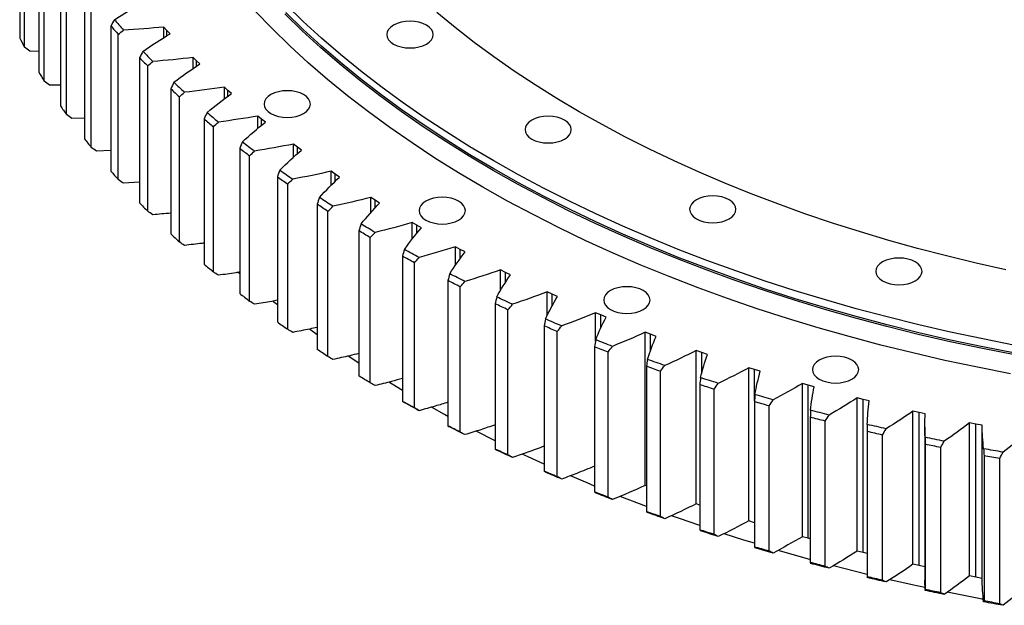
# Model space of a CAD drawing. Header units: millimetres. Extents: x 65 to 5169, y 6149 to 10179.
# Tile 8 of 15: x 3349 to 3753, y 7903 to 8144. Entities that reach past the tile are written whole.
import ezdxf

# ---------------------------------------------------------------- set-up
doc = ezdxf.new("R2010")
doc.units = ezdxf.units.MM
doc.header["$LTSCALE"] = 20

msp = doc.modelspace()

# ---------------------------------------------------------------- linework, layer by layer
at = {"color": 7, "linetype": 'Continuous', "lineweight": 25}
for p, q in [((3348.81, 8195.7), (3348.81, 8136.09)), ((3350.79, 8132.36), (3350.79, 8191.97)), ((3356.65, 8181.71), (3356.65, 8122.1)), ((3358.9, 8118.42), (3358.9, 8178.03)), ((3365.51, 8167.92), (3365.51, 8108.32)), ((3368.03, 8104.69), (3368.03, 8164.3)), ((3375.37, 8154.37), (3375.37, 8094.76)), ((3378.16, 8091.2), (3378.16, 8150.81)), ((3386.22, 8141.07), (3386.22, 8081.46)), ((3409.26, 8139.23), (3408.01, 8140.6)), ((3408.01, 8136.28), (3408.01, 8140.6)), ((3410.53, 8137.86), (3409.26, 8139.23)), ((3389.27, 8077.97), (3389.27, 8137.58)), ((3356.65, 8130.52), (3352.94, 8130.64)), ((3398.04, 8128.04), (3398.04, 8068.43)), ((3421.31, 8126.77), (3419.97, 8128.11)), ((3419.97, 8123.58), (3419.97, 8128.11)), ((3422.69, 8125.44), (3421.31, 8126.77)), ((3401.34, 8065.02), (3401.34, 8124.63)), ((3365.51, 8116.71), (3361.05, 8116.75)), ((3410.81, 8115.32), (3410.81, 8055.71)), ((3434.27, 8114.62), (3432.83, 8115.93)), ((3432.83, 8111.15), (3432.83, 8115.93)), ((3435.74, 8113.32), (3434.27, 8114.62)), ((3414.36, 8052.39), (3414.36, 8111.99)), ((3375.37, 8103.16), (3370.18, 8103.07)), ((3424.5, 8102.92), (3424.5, 8043.31)), ((3448.11, 8102.8), (3446.57, 8104.07)), ((3446.57, 8099.01), (3446.57, 8104.07)), ((3449.68, 8101.53), (3448.11, 8102.8)), ((3428.29, 8040.08), (3428.29, 8099.68)), ((3386.22, 8089.88), (3380.31, 8089.64)), ((3439.09, 8090.87), (3439.09, 8031.26)), ((3462.81, 8091.32), (3461.18, 8092.56)), ((3461.18, 8087.17), (3461.18, 8092.56)), ((3464.47, 8090.1), (3462.81, 8091.32)), ((3443.11, 8028.12), (3443.11, 8087.73)), ((3454.55, 8079.18), (3454.55, 8019.57)), ((3478.34, 8080.22), (3476.62, 8081.42)), ((3476.62, 8075.64), (3476.62, 8081.42)), ((3480.08, 8079.04), (3478.34, 8080.22)), ((3398.04, 8076.9), (3391.41, 8076.46)), ((3458.8, 8016.54), (3458.8, 8076.14)), ((3494.67, 8069.51), (3492.86, 8070.66)), ((3492.86, 8064.41), (3492.86, 8070.66)), ((3470.86, 8067.89), (3470.86, 8008.28)), ((3496.5, 8068.37), (3494.67, 8069.51)), ((3475.33, 8005.35), (3475.33, 8064.96)), ((3511.77, 8059.21), (3509.88, 8060.31)), ((3509.88, 8053.47), (3509.88, 8060.31)), ((3513.68, 8058.12), (3511.77, 8059.21)), ((3487.99, 8057), (3487.99, 7997.4)), ((3492.67, 7994.58), (3492.67, 8054.18)), ((3529.62, 8049.34), (3527.65, 8050.39)), ((3527.65, 8042.81), (3527.65, 8050.39)), ((3505.89, 8046.55), (3505.89, 7986.94)), ((3531.61, 8048.29), (3529.62, 8049.34)), ((3510.78, 7984.24), (3510.78, 8043.85)), ((3439.09, 8039.32), (3438.46, 8039.87)), ((3548.17, 8039.91), (3546.13, 8040.92)), ((3546.13, 8032.41), (3546.13, 8040.92)), ((3550.24, 8038.92), (3548.17, 8039.91)), ((3524.56, 8036.54), (3524.56, 7976.93)), ((3529.63, 7974.35), (3529.63, 8033.96)), ((3567.4, 8030.95), (3565.28, 8031.9)), ((3565.28, 8022.18), (3565.28, 8031.9)), ((3569.54, 8030), (3567.4, 8030.95)), ((3543.94, 8027), (3543.94, 7967.39)), ((3549.2, 7964.94), (3549.2, 8024.55)), ((3587.28, 8022.46), (3585.09, 8023.36)), ((3585.09, 8011.64), (3585.09, 8023.36)), ((3589.48, 8021.57), (3587.28, 8022.46)), ((3564, 8017.94), (3564, 7958.33)), ((3470.86, 8014.29), (3467.69, 8016.58)), ((3569.44, 7956.01), (3569.44, 8015.62)), ((3607.75, 8014.47), (3605.5, 8015.32)), ((3605.5, 7952.45), (3605.5, 8015.32)), ((3610.02, 8013.64), (3607.75, 8014.47)), ((3584.71, 8009.38), (3584.71, 7949.78)), ((3487.99, 8002.59), (3483.59, 8005.5)), ((3590.32, 7947.59), (3590.32, 8007.2)), ((3628.8, 8006.99), (3626.49, 8007.78)), ((3626.49, 7944.91), (3626.49, 8007.78)), ((3631.13, 8006.21), (3628.8, 8006.99)), ((3606.03, 8001.34), (3606.03, 7941.73)), ((3611.79, 7939.69), (3611.79, 7999.29)), ((3650.38, 8000.03), (3648.01, 8000.77)), ((3648.01, 7937.89), (3648.01, 8000.77)), ((3652.76, 7999.31), (3650.38, 8000.03)), ((3627.93, 7993.83), (3627.93, 7934.22)), ((3672.45, 7993.61), (3670.03, 7994.28)), ((3670.03, 7931.41), (3670.03, 7994.28)), ((3674.88, 7992.94), (3672.45, 7993.61)), ((3672.45, 7930.73), (3672.45, 7993.61)), ((3633.83, 7932.32), (3633.83, 7991.92)), ((3650.36, 7986.86), (3650.36, 7927.25)), ((3656.39, 7925.49), (3656.39, 7985.1)), ((3694.97, 7987.73), (3692.51, 7988.35)), ((3692.51, 7925.47), (3692.51, 7988.35)), ((3697.45, 7987.13), (3694.97, 7987.73)), ((3694.97, 7924.85), (3694.97, 7987.73)), ((3717.91, 7982.41), (3715.4, 7982.96)), ((3715.4, 7920.09), (3715.4, 7982.96)), ((3720.43, 7981.87), (3717.91, 7982.41)), ((3717.91, 7919.53), (3717.91, 7982.41)), ((3673.27, 7980.44), (3673.27, 7920.84)), ((3679.44, 7919.23), (3679.44, 7978.83)), ((3741.22, 7977.65), (3738.67, 7978.15)), ((3738.67, 7915.28), (3738.67, 7978.15)), ((3743.77, 7977.18), (3741.22, 7977.65)), ((3741.22, 7914.78), (3741.22, 7977.65)), ((3743.77, 7914.3), (3743.77, 7977.18)), ((3543.94, 7970.72), (3536.08, 7974.69)), ((3696.64, 7974.6), (3696.64, 7914.99)), ((3702.92, 7913.53), (3702.92, 7973.14)), ((3720.26, 7976.36), (3720.26, 7913.49)), ((3720.42, 7969.33), (3720.42, 7909.72)), ((3726.8, 7908.42), (3726.8, 7968.03)), ((3744.57, 7964.65), (3744.57, 7905.04)), ((3751.04, 7903.89), (3751.04, 7963.5)), ((3606.03, 7952.25), (3605.5, 7952.45)), ((3606.03, 7943.78), (3595.24, 7947.94)), ((3627.93, 7944.41), (3626.49, 7944.91)), ((3650.36, 7937.16), (3648.01, 7937.89)), ((3672.45, 7930.73), (3670.03, 7931.41)), ((3673.27, 7930.51), (3672.45, 7930.73)), ((3694.97, 7924.85), (3692.51, 7925.47)), ((3696.64, 7924.45), (3694.97, 7924.85)), ((3717.91, 7919.53), (3715.4, 7920.09)), ((3720.26, 7919.03), (3717.91, 7919.53)), ((3720.36, 7909.33), (3720.29, 7913.49)), ((3741.22, 7914.78), (3738.67, 7915.28)), ((3743.77, 7914.3), (3741.22, 7914.78))]:
    msp.add_line(p, q, dxfattribs=at)
at = {"color": 82, "linetype": 'Continuous', "lineweight": 25}
for p, q in [((3409.26, 8137.06), (3409.26, 8139.23)), ((3421.31, 8124.5), (3421.31, 8126.77)), ((3434.27, 8112.22), (3434.27, 8114.62)), ((3448.11, 8100.26), (3448.11, 8102.8)), ((3462.81, 8088.62), (3462.81, 8091.32)), ((3478.34, 8077.33), (3478.34, 8080.22)), ((3494.67, 8066.39), (3494.67, 8069.51)), ((3511.77, 8055.81), (3511.77, 8059.21)), ((3529.62, 8045.61), (3529.62, 8049.34)), ((3548.17, 8035.77), (3548.17, 8039.91)), ((3567.4, 8026.27), (3567.4, 8030.95)), ((3587.28, 8017.04), (3587.28, 8022.46)), ((3607.75, 8007.94), (3607.75, 8014.47)), ((3628.8, 7998.75), (3628.8, 8006.99)), ((3650.38, 7987.21), (3650.38, 8000.03))]:
    msp.add_line(p, q, dxfattribs=at)
at = {"color": 7, "linetype": 'Continuous', "lineweight": 25, "flags": 128}
for points in [[(3755.39, 7998.3), (3741.9, 8000.94), (3728.54, 8003.79), (3715.31, 8006.83), (3702.23, 8010.08), (3689.29, 8013.52), (3676.52, 8017.16), (3663.92, 8020.99), (3651.49, 8025), (3639.25, 8029.21), (3627.21, 8033.59), (3615.37, 8038.16), (3603.74, 8042.91), (3592.33, 8047.82), (3581.14, 8052.91), (3570.19, 8058.17), (3559.49, 8063.59), (3549.03, 8069.17), (3538.83, 8074.91), (3528.89, 8080.8), (3519.22, 8086.84), (3509.83, 8093.02), (3500.73, 8099.34), (3491.91, 8105.79), (3483.39, 8112.38), (3475.17, 8119.1), (3467.26, 8125.93), (3459.66, 8132.89), (3452.38, 8139.95), (3445.42, 8147.12)], [(3757.4, 8009.95), (3744.07, 8012.56), (3730.87, 8015.37), (3717.8, 8018.38), (3704.87, 8021.59), (3692.09, 8024.99), (3679.47, 8028.58), (3667.02, 8032.37), (3654.74, 8036.34), (3642.65, 8040.49), (3630.75, 8044.82), (3619.05, 8049.34), (3607.56, 8054.03), (3596.28, 8058.89), (3585.23, 8063.91), (3574.41, 8069.11), (3563.84, 8074.46), (3553.5, 8079.98), (3543.42, 8085.65), (3533.6, 8091.47), (3524.05, 8097.43), (3514.77, 8103.54), (3505.78, 8109.78), (3497.07, 8116.16), (3488.65, 8122.67), (3480.53, 8129.31), (3472.71, 8136.06), (3465.2, 8142.93), (3458, 8149.91)], [(3757.4, 8006.69), (3744.07, 8009.3), (3730.87, 8012.11), (3717.8, 8015.12), (3704.87, 8018.32), (3692.09, 8021.73), (3679.47, 8025.32), (3667.02, 8029.1), (3654.74, 8033.07), (3642.65, 8037.22), (3630.75, 8041.56), (3619.05, 8046.07), (3607.56, 8050.76), (3596.28, 8055.62), (3585.23, 8060.65), (3574.41, 8065.84), (3563.84, 8071.2), (3553.5, 8076.71), (3543.42, 8082.38), (3533.6, 8088.2), (3524.05, 8094.16), (3514.77, 8100.27), (3505.78, 8106.52), (3497.07, 8112.9), (3488.65, 8119.41), (3480.53, 8126.04), (3472.71, 8132.79), (3465.2, 8139.66), (3458, 8146.64)], [(3753.51, 8040.98), (3741.29, 8043.71), (3729.2, 8046.63), (3717.26, 8049.73), (3705.46, 8053.02), (3693.81, 8056.49), (3682.34, 8060.14), (3671.03, 8063.97), (3659.91, 8067.97), (3648.98, 8072.14), (3638.25, 8076.48), (3627.72, 8080.98), (3617.4, 8085.65), (3607.31, 8090.47), (3597.44, 8095.45), (3587.81, 8100.58), (3578.42, 8105.85), (3569.28, 8111.27), (3560.4, 8116.83), (3551.78, 8122.53), (3543.42, 8128.36), (3535.34, 8134.31), (3527.54, 8140.39), (3520.03, 8146.58)], [(3757.24, 8006), (3743.9, 8008.62), (3730.69, 8011.43), (3717.61, 8014.44), (3704.67, 8017.65), (3691.88, 8021.06), (3679.25, 8024.65), (3666.78, 8028.44), (3654.49, 8032.41), (3642.39, 8036.57), (3630.48, 8040.91), (3618.77, 8045.42), (3607.26, 8050.12), (3595.98, 8054.98), (3584.92, 8060.02), (3574.09, 8065.21), (3563.5, 8070.58), (3553.16, 8076.09), (3543.07, 8081.77), (3533.24, 8087.59), (3523.68, 8093.56), (3514.39, 8099.68), (3505.39, 8105.93), (3496.67, 8112.31), (3488.24, 8118.83), (3480.11, 8125.47), (3472.29, 8132.23), (3464.77, 8139.1), (3457.57, 8146.09)], [(3502.28, 8133.63), (3503.72, 8132.95), (3505.37, 8132.44), (3507.15, 8132.13), (3509, 8132.03), (3510.86, 8132.13), (3512.64, 8132.44), (3514.28, 8132.95), (3515.72, 8133.63), (3516.9, 8134.46), (3517.78, 8135.41), (3518.32, 8136.44), (3518.5, 8137.51), (3518.32, 8138.58), (3517.78, 8139.61), (3516.9, 8140.56), (3515.72, 8141.39), (3514.28, 8142.07), (3512.64, 8142.58), (3510.86, 8142.89), (3509, 8142.99), (3507.15, 8142.89), (3505.37, 8142.58), (3503.72, 8142.07), (3502.28, 8141.39), (3501.1, 8140.56), (3500.23, 8139.61), (3499.68, 8138.58), (3499.5, 8137.51), (3499.68, 8136.44), (3500.23, 8135.41), (3501.1, 8134.46), (3502.28, 8133.63)], [(3451.91, 8105.1), (3453.35, 8104.42), (3454.99, 8103.91), (3456.77, 8103.6), (3458.62, 8103.5), (3460.48, 8103.6), (3462.26, 8103.91), (3463.9, 8104.42), (3465.34, 8105.1), (3466.52, 8105.93), (3467.4, 8106.88), (3467.94, 8107.91), (3468.12, 8108.98), (3467.94, 8110.05), (3467.4, 8111.08), (3466.52, 8112.03), (3465.34, 8112.86), (3463.9, 8113.54), (3462.26, 8114.05), (3460.48, 8114.36), (3458.62, 8114.47), (3456.77, 8114.36), (3454.99, 8114.05), (3453.35, 8113.54), (3451.91, 8112.86), (3450.73, 8112.03), (3449.85, 8111.08), (3449.31, 8110.05), (3449.12, 8108.98), (3449.31, 8107.91), (3449.85, 8106.88), (3450.73, 8105.93), (3451.91, 8105.1)], [(3558.98, 8094.63), (3560.42, 8093.95), (3562.06, 8093.44), (3563.84, 8093.13), (3565.7, 8093.02), (3567.55, 8093.13), (3569.33, 8093.44), (3570.97, 8093.95), (3572.41, 8094.63), (3573.6, 8095.46), (3574.47, 8096.41), (3575.01, 8097.44), (3575.2, 8098.51), (3575.01, 8099.58), (3574.47, 8100.6), (3573.6, 8101.55), (3572.41, 8102.38), (3570.97, 8103.07), (3569.33, 8103.57), (3567.55, 8103.88), (3565.7, 8103.99), (3563.84, 8103.88), (3562.06, 8103.57), (3560.42, 8103.07), (3558.98, 8102.38), (3557.8, 8101.55), (3556.92, 8100.6), (3556.38, 8099.58), (3556.2, 8098.51), (3556.38, 8097.44), (3556.92, 8096.41), (3557.8, 8095.46), (3558.98, 8094.63)], [(3477.35, 8067.02), (3476.66, 8067.46), (3475.97, 8067.91), (3475.28, 8068.36), (3474.59, 8068.81), (3473.9, 8069.27), (3473.22, 8069.72), (3472.53, 8070.17), (3471.85, 8070.62)], [(3515.49, 8061.36), (3516.93, 8060.68), (3518.57, 8060.17), (3520.36, 8059.86), (3522.21, 8059.75), (3524.06, 8059.86), (3525.85, 8060.17), (3527.49, 8060.68), (3528.93, 8061.36), (3530.11, 8062.19), (3530.99, 8063.14), (3531.53, 8064.17), (3531.71, 8065.24), (3531.53, 8066.31), (3530.99, 8067.33), (3530.11, 8068.28), (3528.93, 8069.11), (3527.49, 8069.8), (3525.85, 8070.3), (3524.06, 8070.61), (3522.21, 8070.72), (3520.36, 8070.61), (3518.57, 8070.3), (3516.93, 8069.8), (3515.49, 8069.11), (3514.31, 8068.28), (3513.43, 8067.33), (3512.89, 8066.31), (3512.71, 8065.24), (3512.89, 8064.17), (3513.43, 8063.14), (3514.31, 8062.19), (3515.49, 8061.36)], [(3626.55, 8061.9), (3627.99, 8061.22), (3629.63, 8060.71), (3631.41, 8060.4), (3633.26, 8060.29), (3635.12, 8060.4), (3636.9, 8060.71), (3638.54, 8061.22), (3639.98, 8061.9), (3641.16, 8062.73), (3642.04, 8063.68), (3642.58, 8064.71), (3642.76, 8065.78), (3642.58, 8066.85), (3642.04, 8067.87), (3641.16, 8068.82), (3639.98, 8069.65), (3638.54, 8070.34), (3636.9, 8070.84), (3635.12, 8071.16), (3633.26, 8071.26), (3631.41, 8071.16), (3629.63, 8070.84), (3627.99, 8070.34), (3626.55, 8069.65), (3625.36, 8068.82), (3624.49, 8067.87), (3623.95, 8066.85), (3623.76, 8065.78), (3623.95, 8064.71), (3624.49, 8063.68), (3625.36, 8062.73), (3626.55, 8061.9)], [(3475.33, 8064.96), (3474.77, 8065.32), (3474.21, 8065.69), (3473.65, 8066.05), (3473.09, 8066.42), (3472.53, 8066.79), (3471.97, 8067.15), (3471.42, 8067.52), (3470.86, 8067.89)], [(3494.65, 8056.29), (3493.93, 8056.72), (3493.21, 8057.16), (3492.48, 8057.59), (3491.76, 8058.02), (3491.04, 8058.46), (3490.33, 8058.89), (3489.61, 8059.33), (3488.89, 8059.76)], [(3492.67, 8054.18), (3492.08, 8054.53), (3491.49, 8054.89), (3490.9, 8055.24), (3490.32, 8055.59), (3489.73, 8055.94), (3489.15, 8056.3), (3488.57, 8056.65), (3487.99, 8057)], [(3510.78, 8043.85), (3510.16, 8044.18), (3509.55, 8044.52), (3508.94, 8044.85), (3508.33, 8045.19), (3507.72, 8045.53), (3507.11, 8045.87), (3506.5, 8046.21), (3505.89, 8046.55)], [(3512.73, 8046), (3511.97, 8046.42), (3511.22, 8046.83), (3510.47, 8047.24), (3509.71, 8047.66), (3508.96, 8048.07), (3508.21, 8048.49), (3507.47, 8048.91), (3506.72, 8049.33)], [(3702.93, 8036.44), (3704.37, 8035.76), (3706.01, 8035.25), (3707.79, 8034.94), (3709.65, 8034.83), (3711.5, 8034.94), (3713.28, 8035.25), (3714.93, 8035.76), (3716.37, 8036.44), (3717.55, 8037.27), (3718.43, 8038.22), (3718.97, 8039.25), (3719.15, 8040.32), (3718.97, 8041.39), (3718.43, 8042.42), (3717.55, 8043.36), (3716.37, 8044.2), (3714.93, 8044.88), (3713.28, 8045.38), (3711.5, 8045.7), (3709.65, 8045.8), (3707.79, 8045.7), (3706.01, 8045.38), (3704.37, 8044.88), (3702.93, 8044.2), (3701.75, 8043.36), (3700.87, 8042.42), (3700.33, 8041.39), (3700.15, 8040.32), (3700.33, 8039.25), (3700.87, 8038.22), (3701.75, 8037.27), (3702.93, 8036.44)], [(3531.54, 8036.16), (3530.76, 8036.56), (3529.97, 8036.95), (3529.19, 8037.35), (3528.41, 8037.75), (3527.63, 8038.14), (3526.85, 8038.54), (3526.07, 8038.94), (3525.29, 8039.34)], [(3529.63, 8033.96), (3529, 8034.28), (3528.36, 8034.6), (3527.72, 8034.92), (3527.09, 8035.25), (3526.45, 8035.57), (3525.82, 8035.89), (3525.19, 8036.22), (3524.56, 8036.54)], [(3591.27, 8024.65), (3592.71, 8023.97), (3594.35, 8023.46), (3596.14, 8023.15), (3597.99, 8023.04), (3599.84, 8023.15), (3601.62, 8023.46), (3603.27, 8023.97), (3604.71, 8024.65), (3605.89, 8025.48), (3606.77, 8026.43), (3607.31, 8027.46), (3607.49, 8028.53), (3607.31, 8029.6), (3606.77, 8030.63), (3605.89, 8031.58), (3604.71, 8032.41), (3603.27, 8033.09), (3601.62, 8033.6), (3599.84, 8033.91), (3597.99, 8034.01), (3596.14, 8033.91), (3594.35, 8033.6), (3592.71, 8033.09), (3591.27, 8032.41), (3590.09, 8031.58), (3589.21, 8030.63), (3588.67, 8029.6), (3588.49, 8028.53), (3588.67, 8027.46), (3589.21, 8026.43), (3590.09, 8025.48), (3591.27, 8024.65)], [(3551.06, 8026.8), (3550.25, 8027.17), (3549.44, 8027.55), (3548.63, 8027.92), (3547.82, 8028.3), (3547.01, 8028.68), (3546.2, 8029.06), (3545.39, 8029.43), (3544.59, 8029.82)], [(3454.55, 8026.53), (3453.05, 8027.72), (3452.64, 8028.05)], [(3549.2, 8024.55), (3548.54, 8024.85), (3547.88, 8025.16), (3547.22, 8025.46), (3546.56, 8025.77), (3545.9, 8026.07), (3545.25, 8026.38), (3544.59, 8026.69), (3543.94, 8027)], [(3569.44, 8015.62), (3568.76, 8015.91), (3568.07, 8016.2), (3567.39, 8016.49), (3566.71, 8016.78), (3566.03, 8017.07), (3565.36, 8017.36), (3564.68, 8017.65), (3564, 8017.94)], [(3571.26, 8017.92), (3570.42, 8018.27), (3569.58, 8018.62), (3568.74, 8018.98), (3567.9, 8019.34), (3567.07, 8019.69), (3566.23, 8020.05), (3565.4, 8020.41), (3564.56, 8020.77)], [(3590.32, 8007.2), (3589.61, 8007.47), (3588.91, 8007.74), (3588.21, 8008.01), (3587.51, 8008.29), (3586.81, 8008.56), (3586.11, 8008.83), (3585.41, 8009.11), (3584.71, 8009.38)], [(3592.08, 8009.54), (3591.22, 8009.87), (3590.35, 8010.2), (3589.49, 8010.54), (3588.63, 8010.87), (3587.77, 8011.21), (3586.91, 8011.55), (3586.05, 8011.89), (3585.19, 8012.23)], [(3475.33, 8005.35), (3474.77, 8005.71), (3474.21, 8006.08), (3473.65, 8006.44), (3473.09, 8006.81), (3472.53, 8007.18), (3471.97, 8007.54), (3471.42, 8007.91), (3470.86, 8008.28)], [(3676.94, 7996.1), (3678.38, 7995.42), (3680.02, 7994.91), (3681.8, 7994.6), (3683.66, 7994.49), (3685.51, 7994.6), (3687.29, 7994.91), (3688.94, 7995.42), (3690.37, 7996.1), (3691.56, 7996.93), (3692.43, 7997.88), (3692.97, 7998.91), (3693.16, 7999.98), (3692.97, 8001.05), (3692.43, 8002.07), (3691.56, 8003.02), (3690.37, 8003.85), (3688.94, 8004.54), (3687.29, 8005.04), (3685.51, 8005.35), (3683.66, 8005.46), (3681.8, 8005.35), (3680.02, 8005.04), (3678.38, 8004.54), (3676.94, 8003.85), (3675.76, 8003.02), (3674.88, 8002.07), (3674.34, 8001.05), (3674.16, 7999.98), (3674.34, 7998.91), (3674.88, 7997.88), (3675.76, 7996.93), (3676.94, 7996.1)], [(3611.79, 7999.29), (3611.07, 7999.55), (3610.35, 7999.8), (3609.63, 8000.06), (3608.91, 8000.31), (3608.19, 8000.57), (3607.47, 8000.82), (3606.75, 8001.08), (3606.03, 8001.34)], [(3613.51, 8001.68), (3612.62, 8001.99), (3611.73, 8002.3), (3610.84, 8002.61), (3609.96, 8002.93), (3609.07, 8003.24), (3608.19, 8003.56), (3607.3, 8003.88), (3606.42, 8004.19)], [(3492.67, 7994.58), (3492.08, 7994.93), (3491.49, 7995.28), (3490.9, 7995.63), (3490.32, 7995.98), (3489.73, 7996.33), (3489.15, 7996.69), (3488.57, 7997.04), (3487.99, 7997.4)], [(3505.89, 7991.43), (3501.69, 7993.96), (3500.3, 7994.81)], [(3633.83, 7991.92), (3633.09, 7992.16), (3632.35, 7992.4), (3631.61, 7992.63), (3630.88, 7992.87), (3630.14, 7993.11), (3629.4, 7993.35), (3628.66, 7993.59), (3627.93, 7993.83)], [(3635.49, 7994.35), (3634.58, 7994.64), (3633.67, 7994.93), (3632.76, 7995.22), (3631.85, 7995.51), (3630.94, 7995.8), (3630.04, 7996.1), (3629.13, 7996.39), (3628.23, 7996.69)], [(3657.99, 7987.56), (3657.06, 7987.83), (3656.13, 7988.1), (3655.2, 7988.37), (3654.27, 7988.64), (3653.34, 7988.91), (3652.41, 7989.18), (3651.49, 7989.45), (3650.56, 7989.73)], [(3510.78, 7984.24), (3510.16, 7984.57), (3509.55, 7984.91), (3508.94, 7985.25), (3508.33, 7985.58), (3507.72, 7985.92), (3507.11, 7986.26), (3506.5, 7986.6), (3505.89, 7986.94)], [(3512.73, 7983.13), (3511.97, 7983.54), (3511.22, 7983.96), (3510.47, 7984.37), (3509.71, 7984.79), (3508.96, 7985.2), (3508.21, 7985.62), (3507.47, 7986.04), (3506.72, 7986.45)], [(3656.39, 7985.1), (3655.64, 7985.32), (3654.88, 7985.53), (3654.13, 7985.75), (3653.37, 7985.97), (3652.62, 7986.19), (3651.86, 7986.41), (3651.11, 7986.64), (3650.36, 7986.86)], [(3524.56, 7980.8), (3523.21, 7981.53), (3517.81, 7984.53)], [(3680.97, 7981.34), (3680.02, 7981.58), (3679.07, 7981.83), (3678.12, 7982.07), (3677.18, 7982.32), (3676.23, 7982.57), (3675.28, 7982.82), (3674.34, 7983.07), (3673.39, 7983.32)], [(3529.63, 7974.35), (3529, 7974.67), (3528.36, 7974.99), (3527.72, 7975.32), (3527.09, 7975.64), (3526.45, 7975.96), (3525.82, 7976.28), (3525.19, 7976.61), (3524.56, 7976.93)], [(3679.44, 7978.83), (3678.67, 7979.03), (3677.89, 7979.23), (3677.12, 7979.43), (3676.35, 7979.63), (3675.58, 7979.83), (3674.81, 7980.04), (3674.04, 7980.24), (3673.27, 7980.44)], [(3704.39, 7975.68), (3703.42, 7975.9), (3702.46, 7976.12), (3701.49, 7976.34), (3700.52, 7976.57), (3699.56, 7976.79), (3698.6, 7977.02), (3697.63, 7977.24), (3696.67, 7977.47)], [(3531.54, 7973.29), (3530.76, 7973.69), (3529.97, 7974.08), (3529.19, 7974.48), (3528.41, 7974.87), (3527.63, 7975.27), (3526.85, 7975.67), (3526.07, 7976.07), (3525.29, 7976.47)], [(3702.92, 7973.14), (3702.13, 7973.32), (3701.35, 7973.5), (3700.56, 7973.68), (3699.78, 7973.86), (3698.99, 7974.05), (3698.21, 7974.23), (3697.43, 7974.41), (3696.64, 7974.6)], [(3728.2, 7970.6), (3727.22, 7970.8), (3726.24, 7970.99), (3725.26, 7971.19), (3724.28, 7971.39), (3723.29, 7971.59), (3722.31, 7971.8), (3721.34, 7972), (3720.36, 7972.2)], [(3726.8, 7968.03), (3726, 7968.19), (3725.2, 7968.35), (3724.41, 7968.51), (3723.61, 7968.67), (3722.81, 7968.83), (3722.02, 7969), (3721.22, 7969.16), (3720.42, 7969.33)], [(3549.2, 7964.94), (3548.54, 7965.24), (3547.88, 7965.55), (3547.22, 7965.85), (3546.56, 7966.16), (3545.9, 7966.47), (3545.25, 7966.77), (3544.59, 7967.08), (3543.94, 7967.39)], [(3551.06, 7963.92), (3550.25, 7964.3), (3549.44, 7964.67), (3548.63, 7965.05), (3547.82, 7965.43), (3547.01, 7965.8), (3546.2, 7966.18), (3545.39, 7966.56), (3544.59, 7966.94)], [(3564, 7961.18), (3557.54, 7964.15), (3555.08, 7965.31)], [(3752.37, 7966.11), (3751.37, 7966.28), (3750.38, 7966.46), (3749.38, 7966.63), (3748.39, 7966.81), (3747.39, 7966.98), (3746.4, 7967.16), (3745.4, 7967.34), (3744.41, 7967.52)], [(3751.04, 7963.5), (3750.23, 7963.64), (3749.42, 7963.78), (3748.61, 7963.93), (3747.8, 7964.07), (3746.99, 7964.21), (3746.18, 7964.36), (3745.38, 7964.5), (3744.57, 7964.65)], [(3569.44, 7956.01), (3568.76, 7956.3), (3568.07, 7956.59), (3567.39, 7956.88), (3566.71, 7957.17), (3566.03, 7957.46), (3565.36, 7957.75), (3564.68, 7958.04), (3564, 7958.33)], [(3571.26, 7955.04), (3570.42, 7955.4), (3569.58, 7955.75), (3568.74, 7956.11), (3567.9, 7956.46), (3567.07, 7956.82), (3566.23, 7957.18), (3565.4, 7957.54), (3564.56, 7957.9)], [(3584.71, 7952.2), (3581.7, 7953.45), (3574.83, 7956.38)], [(3590.32, 7947.59), (3589.61, 7947.86), (3588.91, 7948.13), (3588.21, 7948.4), (3587.51, 7948.68), (3586.81, 7948.95), (3586.11, 7949.23), (3585.41, 7949.5), (3584.71, 7949.78)], [(3592.08, 7946.66), (3591.22, 7947), (3590.35, 7947.33), (3589.49, 7947.67), (3588.63, 7948), (3587.77, 7948.34), (3586.91, 7948.68), (3586.05, 7949.01), (3585.19, 7949.35)], [(3611.79, 7939.69), (3611.07, 7939.94), (3610.35, 7940.19), (3609.63, 7940.45), (3608.91, 7940.7), (3608.19, 7940.96), (3607.47, 7941.22), (3606.75, 7941.47), (3606.03, 7941.73)], [(3613.51, 7938.8), (3612.62, 7939.11), (3611.73, 7939.43), (3610.84, 7939.74), (3609.96, 7940.05), (3609.07, 7940.37), (3608.19, 7940.69), (3607.3, 7941), (3606.42, 7941.32)], [(3627.93, 7935.94), (3619.66, 7938.81), (3616.28, 7940.02)], [(3633.83, 7932.32), (3633.09, 7932.55), (3632.35, 7932.79), (3631.61, 7933.02), (3630.88, 7933.26), (3630.14, 7933.5), (3629.4, 7933.74), (3628.66, 7933.98), (3627.93, 7934.22)], [(3635.49, 7931.47), (3634.58, 7931.76), (3633.67, 7932.05), (3632.76, 7932.34), (3631.85, 7932.64), (3630.94, 7932.93), (3630.04, 7933.23), (3629.13, 7933.52), (3628.23, 7933.82)], [(3650.36, 7928.68), (3646.03, 7930.02), (3637.9, 7932.62)], [(3656.39, 7925.49), (3655.64, 7925.71), (3654.88, 7925.93), (3654.13, 7926.15), (3653.37, 7926.37), (3652.62, 7926.59), (3651.86, 7926.81), (3651.11, 7927.03), (3650.36, 7927.25)], [(3657.99, 7924.69), (3657.06, 7924.96), (3656.13, 7925.22), (3655.2, 7925.49), (3654.27, 7925.76), (3653.34, 7926.03), (3652.41, 7926.31), (3651.49, 7926.58), (3650.56, 7926.85)], [(3673.27, 7922.01), (3673.15, 7922.04), (3660.07, 7925.76)], [(3679.44, 7919.23), (3678.67, 7919.43), (3677.89, 7919.63), (3677.12, 7919.83), (3676.35, 7920.03), (3675.58, 7920.23), (3674.81, 7920.43), (3674.04, 7920.63), (3673.27, 7920.84)], [(3680.97, 7918.46), (3680.02, 7918.71), (3679.07, 7918.95), (3678.12, 7919.2), (3677.18, 7919.45), (3676.23, 7919.69), (3675.28, 7919.94), (3674.34, 7920.19), (3673.39, 7920.44)], [(3696.64, 7915.94), (3686.98, 7918.37), (3682.75, 7919.46)], [(3702.92, 7913.53), (3702.13, 7913.71), (3701.35, 7913.89), (3700.56, 7914.07), (3699.78, 7914.26), (3698.99, 7914.44), (3698.21, 7914.62), (3697.43, 7914.8), (3696.64, 7914.99)], [(3704.39, 7912.81), (3703.42, 7913.03), (3702.46, 7913.25), (3701.49, 7913.47), (3700.52, 7913.69), (3699.56, 7913.92), (3698.6, 7914.14), (3697.63, 7914.37), (3696.67, 7914.6)], [(3720.28, 7910.51), (3715.1, 7911.64), (3705.89, 7913.73)], [(3728.2, 7907.73), (3727.22, 7907.92), (3726.24, 7908.12), (3725.26, 7908.32), (3724.28, 7908.52), (3723.29, 7908.72), (3722.31, 7908.92), (3721.34, 7909.12), (3720.36, 7909.33)], [(3726.8, 7908.42), (3726, 7908.58), (3725.2, 7908.74), (3724.41, 7908.9), (3723.61, 7909.06), (3722.81, 7909.23), (3722.02, 7909.39), (3721.22, 7909.55), (3720.42, 7909.72)], [(3744.25, 7905.69), (3743.8, 7905.77), (3729.45, 7908.58)], [(3752.37, 7903.24), (3751.37, 7903.41), (3750.38, 7903.58), (3749.38, 7903.76), (3748.39, 7903.93), (3747.39, 7904.11), (3746.4, 7904.29), (3745.4, 7904.46), (3744.41, 7904.64)], [(3751.04, 7903.89), (3750.23, 7904.03), (3749.42, 7904.18), (3748.61, 7904.32), (3747.8, 7904.46), (3746.99, 7904.6), (3746.18, 7904.75), (3745.38, 7904.89), (3744.57, 7905.04)]]:
    msp.add_lwpolyline(points, dxfattribs=at)
at = {"color": 7, "linetype": 'Continuous', "lineweight": 25}
for centre, radius, start, end in [((3639.64, 8359.91), 332.07, 220.6417, 221.6247), ((3638.69, 8358.49), 333.18, 220.7352, 221.5312), ((3573.79, 8253.05), 253.56, 207.4681, 208.4231), ((3658.21, 8377), 357.31, 223.5911, 224.5272), ((3657.32, 8375.64), 358.51, 223.6801, 224.4382), ((3588.17, 8261.27), 270.13, 211.0105, 211.926), ((3676.49, 8395.13), 385.85, 226.4844, 227.2063), ((3677.32, 8396.43), 384.57, 226.3997, 227.291), ((3603.9, 8271.57), 288.94, 214.403, 215.2783), ((3695.99, 8416.94), 415.1, 229.1548, 229.8423), ((3696.75, 8418.16), 413.72, 229.0741, 229.923), ((3620.81, 8284.08), 309.97, 217.644, 218.4793), ((3715.59, 8440.96), 446.11, 231.6987, 232.354), ((3716.28, 8442.1), 444.62, 231.6218, 232.4309), ((3735.71, 8468.12), 477.1, 234.0509, 234.8228), ((3638.69, 8298.88), 333.18, 220.7352, 221.5312), ((3735.08, 8467.07), 478.7, 234.1243, 234.7494), ((3657.32, 8316.03), 358.51, 223.6801, 224.4382), ((3676.49, 8335.53), 385.85, 226.4844, 227.2063), ((3695.99, 8357.33), 415.1, 229.1548, 229.8423), ((3715.59, 8381.35), 446.11, 231.6987, 232.354), ((3735.08, 8407.46), 478.7, 234.1243, 234.7494)]:
    msp.add_arc(centre, radius, start, end, dxfattribs=at)
for points in [[(3387.66, 8143.62), (3391.42, 8146.01), (3395.3, 8148.33), (3399.3, 8150.57)], [(3387.66, 8143.62), (3387.18, 8142.77), (3386.7, 8141.92), (3386.22, 8141.07)], [(3389.27, 8137.58), (3389.98, 8138.16), (3390.7, 8138.75), (3391.41, 8139.33)], [(3408.01, 8140.6), (3402.51, 8140.08), (3396.98, 8139.65), (3391.41, 8139.33)], [(3399.41, 8130.63), (3402.99, 8133.11), (3406.7, 8135.52), (3410.53, 8137.86)], [(3352.94, 8130.64), (3352.22, 8131.21), (3351.51, 8131.78), (3350.79, 8132.36)], [(3399.41, 8130.63), (3398.95, 8129.77), (3398.5, 8128.91), (3398.04, 8128.04)], [(3401.34, 8124.63), (3402.05, 8125.23), (3402.76, 8125.83), (3403.47, 8126.44)], [(3419.97, 8128.11), (3414.51, 8127.45), (3409.01, 8126.9), (3403.47, 8126.44)], [(3412.11, 8117.94), (3415.5, 8120.51), (3419.03, 8123.01), (3422.69, 8125.44)], [(3361.05, 8116.75), (3360.34, 8117.31), (3359.62, 8117.86), (3358.9, 8118.42)], [(3412.11, 8117.94), (3411.67, 8117.07), (3411.24, 8116.19), (3410.81, 8115.32)], [(3432.83, 8115.93), (3427.42, 8115.14), (3421.97, 8114.44), (3416.47, 8113.85)], [(3414.36, 8111.99), (3415.06, 8112.61), (3415.77, 8113.23), (3416.47, 8113.85)], [(3425.73, 8105.57), (3428.93, 8108.22), (3432.27, 8110.8), (3435.74, 8113.32)], [(3370.18, 8103.07), (3369.46, 8103.61), (3368.75, 8104.15), (3368.03, 8104.69)], [(3425.73, 8105.57), (3425.32, 8104.69), (3424.91, 8103.8), (3424.5, 8102.92)], [(3446.57, 8104.07), (3441.23, 8103.15), (3435.84, 8102.32), (3430.39, 8101.59)], [(3428.29, 8099.68), (3428.99, 8100.32), (3429.69, 8100.95), (3430.39, 8101.59)], [(3440.24, 8093.55), (3443.24, 8096.27), (3446.39, 8098.94), (3449.68, 8101.53)], [(3380.31, 8089.64), (3379.59, 8090.16), (3378.87, 8090.68), (3378.16, 8091.2)], [(3440.24, 8093.55), (3439.85, 8092.66), (3439.47, 8091.76), (3439.09, 8090.87)], [(3461.18, 8092.56), (3455.91, 8091.5), (3450.58, 8090.55), (3445.19, 8089.69)], [(3455.62, 8081.89), (3458.43, 8084.69), (3461.37, 8087.42), (3464.47, 8090.1)], [(3443.11, 8087.73), (3443.81, 8088.38), (3444.5, 8089.03), (3445.19, 8089.69)], [(3455.62, 8081.89), (3455.27, 8080.99), (3454.91, 8080.09), (3454.55, 8079.18)], [(3391.41, 8076.46), (3390.7, 8076.96), (3389.98, 8077.47), (3389.27, 8077.97)], [(3458.8, 8076.14), (3459.49, 8076.81), (3460.17, 8077.48), (3460.85, 8078.15)], [(3476.62, 8081.42), (3471.43, 8080.23), (3466.18, 8079.15), (3460.85, 8078.15)], [(3471.85, 8070.62), (3474.45, 8073.49), (3477.19, 8076.29), (3480.08, 8079.04)], [(3471.85, 8070.62), (3471.52, 8069.71), (3471.19, 8068.8), (3470.86, 8067.89)], [(3492.86, 8070.66), (3487.77, 8069.35), (3482.6, 8068.14), (3477.35, 8067.02)], [(3475.33, 8064.96), (3476.01, 8065.64), (3476.68, 8066.33), (3477.35, 8067.02)], [(3488.89, 8059.76), (3491.28, 8062.68), (3493.81, 8065.56), (3496.5, 8068.37)], [(3403.47, 8063.56), (3402.76, 8064.05), (3402.05, 8064.54), (3401.34, 8065.02)], [(3488.89, 8059.76), (3488.59, 8058.84), (3488.29, 8057.92), (3487.99, 8057)], [(3509.88, 8060.31), (3504.89, 8058.88), (3499.81, 8057.54), (3494.65, 8056.29)], [(3506.72, 8049.33), (3508.88, 8052.31), (3511.21, 8055.24), (3513.68, 8058.12)], [(3492.67, 8054.18), (3493.33, 8054.88), (3493.99, 8055.59), (3494.65, 8056.29)], [(3416.47, 8050.98), (3415.77, 8051.44), (3415.06, 8051.91), (3414.36, 8052.39)], [(3527.65, 8050.39), (3522.76, 8048.84), (3517.79, 8047.38), (3512.73, 8046)], [(3506.72, 8049.33), (3506.44, 8048.4), (3506.17, 8047.47), (3505.89, 8046.55)], [(3510.78, 8043.85), (3511.43, 8044.56), (3512.08, 8045.28), (3512.73, 8046)], [(3525.29, 8039.34), (3527.24, 8042.37), (3529.34, 8045.35), (3531.61, 8048.29)], [(3430.39, 8038.72), (3429.69, 8039.17), (3428.99, 8039.62), (3428.29, 8040.08)], [(3525.29, 8039.34), (3525.05, 8038.41), (3524.8, 8037.47), (3524.56, 8036.54)], [(3546.13, 8040.92), (3541.36, 8039.25), (3536.5, 8037.66), (3531.54, 8036.16)], [(3544.59, 8029.82), (3546.31, 8032.89), (3548.19, 8035.92), (3550.24, 8038.92)], [(3529.63, 8033.96), (3530.27, 8034.69), (3530.91, 8035.43), (3531.54, 8036.16)], [(3544.59, 8029.82), (3544.37, 8028.88), (3544.15, 8027.94), (3543.94, 8027)], [(3565.28, 8031.9), (3560.65, 8030.12), (3555.91, 8028.41), (3551.06, 8026.8)], [(3564.56, 8020.77), (3566.06, 8023.89), (3567.71, 8026.96), (3569.54, 8030)], [(3445.19, 8026.81), (3444.5, 8027.25), (3443.81, 8027.68), (3443.11, 8028.12)], [(3549.2, 8024.55), (3549.82, 8025.29), (3550.44, 8026.04), (3551.06, 8026.8)], [(3585.09, 8023.36), (3580.59, 8021.47), (3575.98, 8019.65), (3571.26, 8017.92)], [(3585.19, 8012.23), (3586.45, 8015.37), (3587.88, 8018.49), (3589.48, 8021.57)], [(3564.56, 8020.77), (3564.37, 8019.83), (3564.19, 8018.89), (3564, 8017.94)], [(3569.44, 8015.62), (3570.05, 8016.38), (3570.65, 8017.15), (3571.26, 8017.92)], [(3460.85, 8015.28), (3460.17, 8015.7), (3459.49, 8016.12), (3458.8, 8016.54)], [(3605.5, 8015.32), (3601.14, 8013.31), (3596.67, 8011.39), (3592.08, 8009.54)], [(3606.42, 8004.19), (3607.45, 8007.37), (3608.65, 8010.52), (3610.02, 8013.64)], [(3585.19, 8012.23), (3585.03, 8011.28), (3584.87, 8010.33), (3584.71, 8009.38)], [(3590.32, 8007.2), (3590.91, 8007.97), (3591.5, 8008.75), (3592.08, 8009.54)], [(3477.35, 8004.14), (3476.68, 8004.54), (3476.01, 8004.95), (3475.33, 8005.35)], [(3626.49, 8007.78), (3622.28, 8005.67), (3617.96, 8003.64), (3613.51, 8001.68)], [(3628.23, 7996.69), (3629.02, 7999.89), (3629.99, 8003.06), (3631.13, 8006.21)], [(3606.42, 8004.19), (3606.29, 8003.24), (3606.16, 8002.29), (3606.03, 8001.34)], [(3611.79, 7999.29), (3612.37, 8000.09), (3612.94, 8000.88), (3613.51, 8001.68)], [(3648.01, 8000.77), (3643.96, 7998.55), (3639.79, 7996.41), (3635.49, 7994.35)], [(3650.56, 7989.73), (3651.12, 7992.94), (3651.85, 7996.13), (3652.76, 7999.31)], [(3494.65, 7993.42), (3493.99, 7993.8), (3493.33, 7994.19), (3492.67, 7994.58)], [(3628.23, 7996.69), (3628.12, 7995.74), (3628.02, 7994.78), (3627.93, 7993.83)], [(3633.83, 7991.92), (3634.39, 7992.73), (3634.94, 7993.54), (3635.49, 7994.35)], [(3670.03, 7994.28), (3666.15, 7991.97), (3662.14, 7989.73), (3657.99, 7987.56)], [(3673.39, 7983.32), (3673.71, 7986.54), (3674.21, 7989.75), (3674.88, 7992.94)], [(3650.56, 7989.73), (3650.49, 7988.77), (3650.42, 7987.81), (3650.36, 7986.86)], [(3505.89, 7986.94), (3506.17, 7986.78), (3506.44, 7986.62), (3506.72, 7986.45)], [(3656.39, 7985.1), (3656.93, 7985.92), (3657.46, 7986.74), (3657.99, 7987.56)], [(3692.51, 7988.35), (3688.8, 7985.94), (3684.95, 7983.61), (3680.97, 7981.34)], [(3696.67, 7977.47), (3696.75, 7980.7), (3697.02, 7983.92), (3697.45, 7987.13)], [(3512.73, 7983.13), (3512.08, 7983.5), (3511.43, 7983.87), (3510.78, 7984.24)], [(3673.39, 7983.32), (3673.35, 7982.36), (3673.31, 7981.4), (3673.27, 7980.44)], [(3679.44, 7978.83), (3679.95, 7979.67), (3680.46, 7980.5), (3680.97, 7981.34)], [(3715.4, 7982.96), (3711.87, 7980.47), (3708.2, 7978.04), (3704.39, 7975.68)], [(3720.36, 7972.2), (3720.2, 7975.43), (3720.23, 7978.65), (3720.43, 7981.87)], [(3524.56, 7976.93), (3524.8, 7976.78), (3525.05, 7976.62), (3525.29, 7976.47)], [(3696.67, 7977.47), (3696.66, 7976.51), (3696.65, 7975.55), (3696.64, 7974.6)], [(3738.67, 7978.15), (3735.32, 7975.57), (3731.84, 7973.06), (3728.2, 7970.6)], [(3744.41, 7967.52), (3744.02, 7970.74), (3743.81, 7973.96), (3743.77, 7977.18)], [(3531.54, 7973.29), (3530.91, 7973.64), (3530.27, 7974), (3529.63, 7974.35)], [(3702.92, 7973.14), (3703.41, 7973.99), (3703.9, 7974.83), (3704.39, 7975.68)], [(3762.27, 7973.91), (3759.12, 7971.25), (3755.82, 7968.65), (3752.37, 7966.11)], [(3720.36, 7972.2), (3720.38, 7971.24), (3720.4, 7970.28), (3720.42, 7969.33)], [(3726.8, 7968.03), (3727.27, 7968.88), (3727.74, 7969.74), (3728.2, 7970.6)], [(3543.94, 7967.39), (3544.15, 7967.24), (3544.37, 7967.09), (3544.59, 7966.94)], [(3551.06, 7963.92), (3550.44, 7964.26), (3549.82, 7964.6), (3549.2, 7964.94)], [(3744.41, 7967.52), (3744.46, 7966.56), (3744.51, 7965.6), (3744.57, 7964.65)], [(3751.04, 7963.5), (3751.48, 7964.37), (3751.93, 7965.24), (3752.37, 7966.11)], [(3564, 7958.33), (3564.19, 7958.19), (3564.37, 7958.04), (3564.56, 7957.9)], [(3571.26, 7955.04), (3570.65, 7955.36), (3570.05, 7955.69), (3569.44, 7956.01)], [(3605.5, 7952.45), (3601.14, 7950.44), (3596.67, 7948.51), (3592.08, 7946.66)], [(3584.71, 7949.78), (3584.87, 7949.64), (3585.03, 7949.5), (3585.19, 7949.35)], [(3592.08, 7946.66), (3591.5, 7946.97), (3590.91, 7947.28), (3590.32, 7947.59)], [(3626.49, 7944.91), (3622.28, 7942.8), (3617.96, 7940.76), (3613.51, 7938.8)], [(3606.03, 7941.73), (3606.16, 7941.6), (3606.29, 7941.46), (3606.42, 7941.32)], [(3613.51, 7938.8), (3612.94, 7939.1), (3612.37, 7939.39), (3611.79, 7939.69)], [(3648.01, 7937.89), (3643.96, 7935.68), (3639.79, 7933.54), (3635.49, 7931.47)], [(3627.93, 7934.22), (3628.02, 7934.09), (3628.12, 7933.95), (3628.23, 7933.82)], [(3635.49, 7931.47), (3634.94, 7931.75), (3634.39, 7932.03), (3633.83, 7932.32)], [(3670.03, 7931.41), (3666.15, 7929.1), (3662.14, 7926.86), (3657.99, 7924.69)], [(3650.36, 7927.25), (3650.42, 7927.12), (3650.49, 7926.99), (3650.56, 7926.85)], [(3657.99, 7924.69), (3657.46, 7924.96), (3656.93, 7925.22), (3656.39, 7925.49)], [(3692.51, 7925.47), (3688.8, 7923.07), (3684.95, 7920.73), (3680.97, 7918.46)], [(3673.27, 7920.84), (3673.31, 7920.71), (3673.35, 7920.57), (3673.39, 7920.44)], [(3715.4, 7920.09), (3711.87, 7917.6), (3708.2, 7915.17), (3704.39, 7912.81)], [(3680.97, 7918.46), (3680.46, 7918.72), (3679.95, 7918.97), (3679.44, 7919.23)], [(3696.64, 7914.99), (3696.65, 7914.86), (3696.66, 7914.73), (3696.67, 7914.6)], [(3704.39, 7912.81), (3703.9, 7913.05), (3703.41, 7913.29), (3702.92, 7913.53)], [(3738.67, 7915.28), (3735.32, 7912.7), (3731.84, 7910.18), (3728.2, 7907.73)], [(3744.41, 7904.64), (3744.02, 7907.87), (3743.81, 7911.09), (3743.77, 7914.3)], [(3720.42, 7909.72), (3720.4, 7909.59), (3720.38, 7909.46), (3720.36, 7909.33)], [(3728.2, 7907.73), (3727.74, 7907.96), (3727.27, 7908.19), (3726.8, 7908.42)], [(3762.27, 7911.03), (3759.12, 7908.38), (3755.82, 7905.78), (3752.37, 7903.24)], [(3744.57, 7905.04), (3744.51, 7904.91), (3744.46, 7904.78), (3744.41, 7904.64)], [(3752.37, 7903.24), (3751.93, 7903.46), (3751.48, 7903.67), (3751.04, 7903.89)]]:
    msp.add_open_spline(points, degree=3, dxfattribs=at)
for points, knots in [([(3410.81, 8064.23), (3410.79, 8064.23), (3408.36, 8063.96), (3405.91, 8063.76), (3403.47, 8063.56)], [0, 0, 0, 0, 0.006992, 1, 1, 1, 1]), ([(3424.5, 8051.93), (3424.24, 8051.89), (3421.58, 8051.53), (3418.89, 8051.24), (3416.47, 8050.98)], [0, 0, 0, 0, 0.099915, 1, 1, 1, 1]), ([(3439.09, 8039.99), (3438.58, 8039.9), (3435.7, 8039.43), (3432.78, 8039.04), (3430.39, 8038.72)], [0, 0, 0, 0, 0.178352, 1, 1, 1, 1]), ([(3454.55, 8028.44), (3453.79, 8028.29), (3450.7, 8027.7), (3447.56, 8027.19), (3445.19, 8026.81)], [0, 0, 0, 0, 0.245672, 1, 1, 1, 1]), ([(3470.86, 8017.3), (3469.86, 8017.08), (3466.55, 8016.35), (3463.19, 8015.72), (3460.85, 8015.28)], [0, 0, 0, 0, 0.304278, 1, 1, 1, 1]), ([(3487.99, 8006.6), (3486.74, 8006.29), (3483.23, 8005.41), (3479.65, 8004.64), (3477.35, 8004.14)], [0, 0, 0, 0, 0.3559339, 1, 1, 1, 1]), ([(3505.89, 7996.35), (3504.41, 7995.93), (3500.7, 7994.9), (3496.92, 7993.97), (3494.65, 7993.42)], [0, 0, 0, 0, 0.401964, 1, 1, 1, 1]), ([(3524.56, 7986.58), (3522.83, 7986.04), (3518.94, 7984.84), (3514.95, 7983.74), (3512.73, 7983.13)], [0, 0, 0, 0, 0.443381, 1, 1, 1, 1]), ([(3543.94, 7977.31), (3541.98, 7976.63), (3537.9, 7975.24), (3533.72, 7973.96), (3531.54, 7973.29)], [0, 0, 0, 0, 0.480974, 1, 1, 1, 1]), ([(3564, 7968.55), (3561.81, 7967.73), (3557.56, 7966.12), (3553.19, 7964.64), (3551.06, 7963.92)], [0, 0, 0, 0, 0.515369, 1, 1, 1, 1]), ([(3584.71, 7960.34), (3582.3, 7959.34), (3577.88, 7957.51), (3573.32, 7955.81), (3571.26, 7955.04)], [0, 0, 0, 0, 0.547065, 1, 1, 1, 1])]:
    msp.add_open_spline(points, degree=3, knots=knots, dxfattribs=at)

doc.saveas('drawing.dxf')
